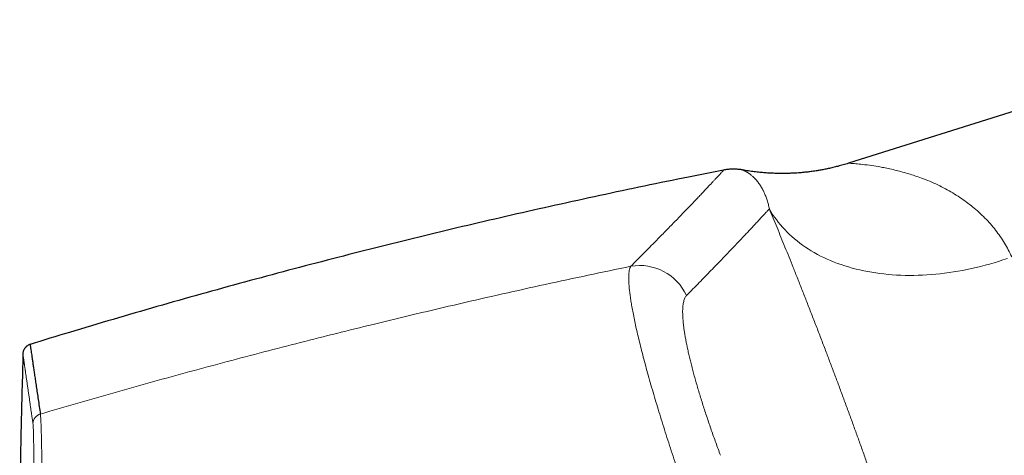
# Model space of a CAD drawing. Header units: millimetres. Extents: x 8 to 1267, y 12 to 1009.
# Tile 65 of 72: x 961 to 1019, y 756 to 782. Entities that reach past the tile are written whole.
import ezdxf

# ---------------------------------------------------------------- set-up
doc = ezdxf.new("R2010")
doc.units = ezdxf.units.MM

msp = doc.modelspace()

# ---------------------------------------------------------------- linework, layer by layer
at = {"color": 7, "linetype": 'Continuous', "lineweight": 30}
msp.add_line((1036.254, 781.606), (1009.532, 773.18), dxfattribs=at)
at = {"color": 252, "linetype": 'Continuous', "lineweight": 0, "flags": 128}
msp.add_lwpolyline([(1004.877, 770.501), (1004.972, 770.339), (1005.072, 770.18), (1005.177, 770.023), (1005.288, 769.869), (1005.403, 769.718), (1005.524, 769.57), (1005.649, 769.424), (1005.779, 769.282), (1005.915, 769.143), (1006.054, 769.007), (1006.199, 768.874), (1006.348, 768.744), (1006.502, 768.618), (1006.661, 768.495), (1006.824, 768.376), (1006.991, 768.26), (1007.163, 768.148), (1007.338, 768.039), (1007.518, 767.934), (1007.702, 767.832), (1007.89, 767.734), (1008.082, 767.641), (1008.278, 767.55), (1008.477, 767.464), (1008.68, 767.382), (1008.887, 767.303), (1009.097, 767.229), (1009.31, 767.159), (1009.527, 767.092), (1009.747, 767.03), (1009.97, 766.972), (1010.196, 766.918), (1010.424, 766.868), (1010.656, 766.822), (1010.89, 766.78), (1011.127, 766.743), (1011.366, 766.71), (1011.607, 766.681), (1011.851, 766.656), (1012.097, 766.636), (1012.345, 766.62), (1012.594, 766.608), (1012.846, 766.601), (1013.099, 766.597), (1013.354, 766.598), (1013.61, 766.604), (1013.867, 766.613), (1014.126, 766.627), (1014.386, 766.645), (1014.647, 766.668), (1014.908, 766.695), (1015.171, 766.726), (1015.434, 766.761), (1015.697, 766.8), (1015.961, 766.844), (1016.225, 766.892), (1016.49, 766.944), (1016.754, 767), (1017.018, 767.06), (1017.282, 767.124), (1017.546, 767.193), (1017.809, 767.265), (1018.072, 767.341), (1018.334, 767.422), (1018.596, 767.506), (1018.856, 767.594)], dxfattribs=at)
at = {"color": 252, "linetype": 'Continuous', "lineweight": 0}
for centre, radius, start, end in [((997.26, 764.148), 3.03, 24.67174, 99.815), ((962.237, 757.883), 0.599, 106.16702, 178.46278)]:
    msp.add_arc(centre, radius, start, end, dxfattribs=at)
at = {"color": 7, "linetype": 'Continuous', "lineweight": 30}
for points, knots in [([(1009.532, 773.18), (1009.424, 773.147), (1009.215, 773.083), (1008.908, 772.999), (1008.618, 772.927), (1008.344, 772.866), (1008.089, 772.814), (1007.852, 772.771), (1007.648, 772.737), (1007.474, 772.711), (1007.327, 772.691), (1007.193, 772.674), (1007.071, 772.659), (1006.96, 772.647), (1006.851, 772.637), (1006.726, 772.625), (1006.574, 772.613), (1006.393, 772.601), (1006.191, 772.59), (1005.969, 772.583), (1005.727, 772.578), (1005.465, 772.579), (1005.192, 772.585), (1004.909, 772.597), (1004.618, 772.616), (1004.31, 772.644), (1003.988, 772.68), (1003.651, 772.727), (1003.422, 772.767), (1003.305, 772.787)], [0, 0, 0, 0, 0.053529, 0.1040623, 0.1515617, 0.1959949, 0.2373357, 0.2755628, 0.3106591, 0.3360298, 0.3594545, 0.3809292, 0.4004508, 0.4180169, 0.4343113, 0.4522474, 0.477925, 0.5067936, 0.5388504, 0.5740908, 0.6125072, 0.6540889, 0.6988212, 0.7425772, 0.7889453, 0.8379024, 0.8894204, 0.943466, 1, 1, 1, 1]), ([(1002.192, 772.778), (1001.403, 772.622), (999.742, 772.294), (997.214, 771.773), (994.606, 771.218), (992.002, 770.646), (989.418, 770.06), (986.853, 769.461), (984.308, 768.849), (981.766, 768.22), (979.212, 767.569), (976.644, 766.898), (974.063, 766.205), (971.487, 765.494), (968.916, 764.766), (966.349, 764.021), (963.866, 763.283), (962.243, 762.786), (961.471, 762.549)], [0, 0, 0, 0, 0.057429, 0.120898, 0.184364, 0.247827, 0.311287, 0.373614, 0.435942, 0.498271, 0.560602, 0.624209, 0.687821, 0.75144, 0.815065, 0.878699, 0.942343, 1, 1, 1, 1]), ([(1003.305, 772.787), (1003.304, 772.787), (1003.236, 772.801), (1003.096, 772.819), (1002.882, 772.836), (1002.658, 772.835), (1002.426, 772.819), (1002.27, 772.792), (1002.191, 772.778)], [0, 0, 0, 0, 0.004162, 0.185571, 0.376877, 0.577137, 0.785256, 1, 1, 1, 1]), ([(961.052, 761.998), (961.014, 760.561), (960.94, 757.808), (960.886, 755.056), (960.86, 753.741)], [0, 0, 0, 0, 0.522275, 1, 1, 1, 1]), ([(961.47, 762.554), (961.446, 762.544), (961.4, 762.525), (961.339, 762.49), (961.289, 762.454), (961.249, 762.42), (961.219, 762.39), (961.191, 762.36), (961.164, 762.326), (961.133, 762.281), (961.105, 762.231), (961.082, 762.177), (961.064, 762.121), (961.05, 762.061), (961.047, 762.018), (961.045, 761.996)], [0, 0, 0, 0, 0.104292, 0.198853, 0.281874, 0.352164, 0.409054, 0.456089, 0.514592, 0.587541, 0.674168, 0.747361, 0.826735, 0.91132, 1, 1, 1, 1]), ([(961.47, 762.552), (961.47, 762.552), (961.469, 762.556), (961.472, 762.539), (961.478, 762.499), (961.487, 762.432), (961.501, 762.34), (961.518, 762.224), (961.539, 762.082), (961.563, 761.917), (961.591, 761.728), (961.622, 761.516), (961.656, 761.28), (961.695, 761.018), (961.737, 760.73), (961.783, 760.414), (961.833, 760.074), (961.887, 759.709), (961.944, 759.318), (962.005, 758.904), (962.049, 758.607), (962.071, 758.458)], [0, 0, 0, 0, 0.0115755, 0.0657848, 0.1199941, 0.175189, 0.230384, 0.2855788, 0.3407736, 0.3959683, 0.4501772, 0.504386, 0.5585946, 0.6128031, 0.6681177, 0.723432, 0.7787461, 0.83406, 0.8893736, 0.9446869, 1, 1, 1, 1])]:
    msp.add_open_spline(points, degree=3, knots=knots, dxfattribs=at)
at = {"color": 252, "linetype": 'Continuous', "lineweight": 0}
for points, knots in [([(1019.115, 767.686), (1018.979, 767.958), (1018.699, 768.519), (1018.162, 769.276), (1017.534, 769.992), (1016.946, 770.522), (1016.444, 770.91), (1016.056, 771.182), (1015.645, 771.442), (1015.213, 771.687), (1014.761, 771.916), (1014.289, 772.127), (1013.84, 772.301), (1013.426, 772.444), (1013.057, 772.562), (1012.695, 772.668), (1012.325, 772.765), (1011.957, 772.851), (1011.605, 772.923), (1011.197, 772.998), (1010.721, 773.069), (1010.239, 773.128), (1009.891, 773.16), (1009.673, 773.175), (1009.565, 773.18), (1009.519, 773.181), (1009.532, 773.18), (1009.532, 773.18)], [0, 0, 0, 0, 0.056036, 0.115331, 0.17821, 0.24495, 0.277222, 0.310765, 0.345595, 0.381724, 0.419165, 0.45793, 0.498029, 0.52883, 0.559595, 0.590326, 0.621022, 0.655109, 0.687574, 0.717527, 0.770858, 0.831282, 0.887238, 0.926875, 0.964335, 0.999843, 1, 1, 1, 1]), ([(996.744, 767.134), (996.865, 767.256), (997.106, 767.498), (997.453, 767.846), (997.787, 768.184), (998.108, 768.508), (998.415, 768.821), (998.705, 769.116), (998.977, 769.394), (999.233, 769.656), (999.478, 769.909), (999.713, 770.151), (999.945, 770.392), (1000.174, 770.629), (1000.397, 770.862), (1000.607, 771.082), (1000.804, 771.288), (1000.987, 771.482), (1001.157, 771.661), (1001.314, 771.828), (1001.457, 771.982), (1001.588, 772.122), (1001.706, 772.249), (1001.811, 772.362), (1001.904, 772.462), (1001.983, 772.549), (1002.05, 772.622), (1002.104, 772.681), (1002.147, 772.727), (1002.176, 772.76), (1002.192, 772.777), (1002.192, 772.777), (1002.192, 772.777)], [0, 0, 0, 0, 0.032997, 0.065942, 0.098835, 0.131672, 0.16445, 0.197169, 0.227962, 0.258773, 0.289751, 0.320712, 0.351654, 0.386166, 0.420653, 0.455115, 0.48955, 0.523962, 0.55838, 0.592809, 0.627248, 0.661699, 0.69616, 0.730631, 0.765112, 0.799604, 0.834105, 0.868616, 0.903135, 0.939308, 0.975488, 1, 1, 1, 1]), ([(1004.878, 770.501), (1004.869, 770.545), (1004.852, 770.634), (1004.821, 770.762), (1004.786, 770.888), (1004.749, 771.012), (1004.708, 771.133), (1004.663, 771.251), (1004.618, 771.361), (1004.573, 771.463), (1004.54, 771.532), (1004.518, 771.574), (1004.509, 771.592), (1004.5, 771.61), (1004.49, 771.628), (1004.481, 771.646), (1004.471, 771.664), (1004.462, 771.681), (1004.437, 771.726), (1004.395, 771.798), (1004.332, 771.898), (1004.264, 771.996), (1004.193, 772.091), (1004.12, 772.18), (1004.052, 772.256), (1003.99, 772.321), (1003.932, 772.378), (1003.874, 772.43), (1003.813, 772.481), (1003.75, 772.531), (1003.686, 772.578), (1003.626, 772.618), (1003.584, 772.644), (1003.558, 772.66), (1003.545, 772.668), (1003.533, 772.675), (1003.521, 772.682), (1003.509, 772.689), (1003.497, 772.695), (1003.477, 772.706), (1003.451, 772.72), (1003.418, 772.737), (1003.385, 772.752), (1003.356, 772.765), (1003.334, 772.775), (1003.317, 772.782), (1003.308, 772.786), (1003.304, 772.787), (1003.305, 772.787), (1003.305, 772.787)], [0, 0, 0, 0, 0.021765, 0.04427, 0.067518, 0.091506, 0.116236, 0.141707, 0.167919, 0.191119, 0.21487, 0.2196, 0.224352, 0.229124, 0.233918, 0.238733, 0.24357, 0.248427, 0.252738, 0.281839, 0.311295, 0.345201, 0.379566, 0.414392, 0.449677, 0.477724, 0.506188, 0.53499, 0.563354, 0.598822, 0.633584, 0.66764, 0.700992, 0.709268, 0.717499, 0.725685, 0.733828, 0.741926, 0.749983, 0.759241, 0.784484, 0.809406, 0.842613, 0.875239, 0.907285, 0.938755, 0.969652, 0.999977, 1, 1, 1, 1]), ([(1000.014, 765.413), (1000.141, 765.543), (1000.397, 765.803), (1000.763, 766.177), (1001.115, 766.538), (1001.453, 766.886), (1001.777, 767.22), (1002.081, 767.536), (1002.366, 767.832), (1002.633, 768.111), (1002.887, 768.378), (1003.13, 768.632), (1003.36, 768.875), (1003.578, 769.106), (1003.784, 769.325), (1003.978, 769.531), (1004.159, 769.725), (1004.328, 769.906), (1004.484, 770.074), (1004.627, 770.229), (1004.76, 770.373), (1004.839, 770.459), (1004.878, 770.501)], [0, 0, 0, 0, 0.052232, 0.104471, 0.156715, 0.208965, 0.26122, 0.31348, 0.362757, 0.412038, 0.461322, 0.510608, 0.559896, 0.609187, 0.658478, 0.707771, 0.757064, 0.806357, 0.854769, 0.903181, 0.951591, 1, 1, 1, 1]), ([(1017.969, 732.232), (1017.9, 732.484), (1017.761, 732.985), (1017.548, 733.747), (1017.331, 734.515), (1017.11, 735.288), (1016.886, 736.068), (1016.658, 736.854), (1016.433, 737.624), (1016.211, 738.377), (1015.992, 739.114), (1015.77, 739.855), (1015.544, 740.601), (1015.315, 741.352), (1015.076, 742.129), (1014.827, 742.931), (1014.569, 743.757), (1014.308, 744.584), (1014.043, 745.414), (1013.776, 746.244), (1013.507, 747.075), (1013.244, 747.881), (1012.986, 748.662), (1012.734, 749.418), (1012.481, 750.174), (1012.227, 750.928), (1011.97, 751.682), (1011.717, 752.42), (1011.467, 753.142), (1011.221, 753.849), (1010.974, 754.553), (1010.727, 755.254), (1010.478, 755.953), (1010.229, 756.65), (1009.98, 757.34), (1009.727, 758.035), (1009.472, 758.733), (1009.213, 759.436), (1008.954, 760.132), (1008.696, 760.823), (1008.438, 761.508), (1008.173, 762.206), (1007.902, 762.916), (1007.626, 763.634), (1007.351, 764.343), (1007.078, 765.041), (1006.808, 765.728), (1006.54, 766.405), (1006.281, 767.054), (1006.033, 767.672), (1005.795, 768.262), (1005.56, 768.839), (1005.329, 769.405), (1005.101, 769.961), (1004.952, 770.321), (1004.877, 770.501)], [0, 0, 0, 0, 0.0200984, 0.0401328, 0.0601147, 0.0800555, 0.099967, 0.119861, 0.1397491, 0.157985, 0.176235, 0.1945083, 0.212814, 0.2311612, 0.2495588, 0.2695597, 0.2895411, 0.3095151, 0.3294936, 0.3494889, 0.3695131, 0.3894706, 0.4077301, 0.4259903, 0.4442605, 0.4625503, 0.4808691, 0.4992265, 0.5166025, 0.5339963, 0.5514164, 0.5688715, 0.58637, 0.6039206, 0.6215318, 0.6389881, 0.6572477, 0.6755225, 0.6938223, 0.7121565, 0.7305348, 0.7489668, 0.7689976, 0.7890146, 0.8090302, 0.8290569, 0.8491071, 0.8691933, 0.88936, 0.9078309, 0.9262764, 0.9447062, 0.9631302, 0.9815582, 1, 1, 1, 1]), ([(962.071, 758.458), (962.804, 758.673), (964.27, 759.102), (966.469, 759.731), (968.664, 760.347), (970.856, 760.949), (973.032, 761.534), (975.191, 762.104), (977.333, 762.656), (979.472, 763.197), (981.742, 763.758), (984.143, 764.337), (986.675, 764.932), (989.2, 765.509), (991.72, 766.068), (994.233, 766.611), (995.908, 766.96), (996.744, 767.134)], [0, 0, 0, 0, 0.064074, 0.127964, 0.191672, 0.255197, 0.31854, 0.380576, 0.442437, 0.504123, 0.565637, 0.63864, 0.711399, 0.783914, 0.856186, 0.928214, 1, 1, 1, 1]), ([(999.492, 755.186), (999.421, 755.399), (999.278, 755.824), (999.069, 756.457), (998.867, 757.083), (998.672, 757.697), (998.484, 758.298), (998.305, 758.884), (998.132, 759.462), (997.965, 760.033), (997.804, 760.598), (997.652, 761.147), (997.509, 761.679), (997.375, 762.191), (997.252, 762.682), (997.141, 763.146), (997.041, 763.585), (996.952, 764), (996.872, 764.399), (996.815, 764.707), (996.776, 764.937), (996.75, 765.096), (996.726, 765.25), (996.705, 765.4), (996.686, 765.544), (996.669, 765.683), (996.649, 765.865), (996.631, 766.082), (996.619, 766.322), (996.619, 766.54), (996.63, 766.734), (996.654, 766.899), (996.69, 767.037), (996.726, 767.102), (996.744, 767.134)], [0, 0, 0, 0, 0.036613, 0.073044, 0.109226, 0.145094, 0.180582, 0.21563, 0.250178, 0.286027, 0.321876, 0.357681, 0.3934, 0.428989, 0.464405, 0.499609, 0.53341, 0.56766, 0.602322, 0.637355, 0.653195, 0.669097, 0.685057, 0.701071, 0.717135, 0.733244, 0.749394, 0.782853, 0.817212, 0.852405, 0.888359, 0.924998, 0.96224, 1, 1, 1, 1]), ([(1000.014, 765.413), (999.996, 765.393), (999.961, 765.353), (999.916, 765.275), (999.878, 765.183), (999.846, 765.075), (999.821, 764.955), (999.803, 764.822), (999.791, 764.676), (999.786, 764.518), (999.787, 764.345), (999.794, 764.159), (999.809, 763.959), (999.829, 763.747), (999.857, 763.522), (999.89, 763.286), (999.93, 763.04), (999.976, 762.784), (1000.028, 762.519), (1000.086, 762.241), (1000.151, 761.953), (1000.223, 761.652), (1000.3, 761.341), (1000.383, 761.022), (1000.471, 760.697), (1000.564, 760.368), (1000.66, 760.034), (1000.762, 759.694), (1000.868, 759.346), (1000.98, 758.99), (1001.097, 758.628), (1001.217, 758.263), (1001.342, 757.893), (1001.469, 757.522), (1001.6, 757.151), (1001.733, 756.78), (1001.868, 756.409), (1001.961, 756.162), (1002.007, 756.038)], [0, 0, 0, 0, 0.028091, 0.056168, 0.084276, 0.112461, 0.140623, 0.168138, 0.195618, 0.223105, 0.250641, 0.278721, 0.30669, 0.334594, 0.362478, 0.390544, 0.418131, 0.445601, 0.473, 0.500377, 0.528272, 0.556168, 0.584113, 0.612158, 0.640161, 0.667516, 0.694872, 0.722274, 0.749766, 0.777757, 0.805688, 0.833602, 0.861546, 0.889666, 0.91731, 0.944885, 0.972434, 1, 1, 1, 1]), ([(961.045, 761.998), (961.045, 761.998), (961.045, 761.998), (961.046, 761.998), (961.046, 761.997), (961.046, 761.996), (961.046, 761.995), (961.046, 761.993), (961.047, 761.991), (961.047, 761.988), (961.047, 761.985), (961.048, 761.981), (961.049, 761.975), (961.05, 761.969), (961.051, 761.961), (961.052, 761.952), (961.054, 761.942), (961.055, 761.93), (961.057, 761.916), (961.06, 761.9), (961.062, 761.882), (961.065, 761.863), (961.068, 761.842), (961.071, 761.818), (961.075, 761.792), (961.079, 761.764), (961.084, 761.733), (961.088, 761.7), (961.094, 761.665), (961.099, 761.627), (961.105, 761.586), (961.111, 761.541), (961.118, 761.493), (961.126, 761.442), (961.134, 761.387), (961.142, 761.328), (961.152, 761.262), (961.162, 761.19), (961.173, 761.114), (961.181, 761.058), (961.186, 761.025), (961.188, 761.015), (961.189, 761.005), (961.191, 760.994), (961.192, 760.984), (961.198, 760.942), (961.209, 760.869), (961.224, 760.761), (961.24, 760.65), (961.257, 760.537), (961.273, 760.423), (961.29, 760.308), (961.307, 760.193), (961.323, 760.078), (961.34, 759.961), (961.357, 759.843), (961.375, 759.724), (961.392, 759.605), (961.409, 759.487), (961.426, 759.37), (961.443, 759.254), (961.459, 759.139), (961.476, 759.026), (961.492, 758.915), (961.508, 758.805), (961.523, 758.698), (961.538, 758.593), (961.553, 758.491), (961.567, 758.394), (961.581, 758.302), (961.593, 758.216), (961.605, 758.133), (961.617, 758.052), (961.628, 757.975), (961.635, 757.924), (961.639, 757.899)], [0, 0, 0, 0, 0.004049, 0.009232, 0.014864, 0.020942, 0.027468, 0.034442, 0.041427, 0.04881, 0.05659, 0.064769, 0.073345, 0.083386, 0.093923, 0.104956, 0.116484, 0.128507, 0.141026, 0.15404, 0.16755, 0.180848, 0.194593, 0.208785, 0.223425, 0.238513, 0.254048, 0.269105, 0.28456, 0.300413, 0.316663, 0.333312, 0.350358, 0.367801, 0.385643, 0.403882, 0.42252, 0.44348, 0.464922, 0.484188, 0.486739, 0.489296, 0.491859, 0.494429, 0.497005, 0.499588, 0.524781, 0.54942, 0.573505, 0.597034, 0.620009, 0.642034, 0.663524, 0.68448, 0.7049, 0.725185, 0.744914, 0.764085, 0.7827, 0.800757, 0.818258, 0.835201, 0.851588, 0.867417, 0.88269, 0.897405, 0.911564, 0.925166, 0.93821, 0.949679, 0.960679, 0.971211, 0.981275, 0.990872, 1, 1, 1, 1]), ([(962.071, 758.458), (962.074, 758.437), (962.08, 758.394), (962.088, 758.297), (962.096, 758.177), (962.104, 758.031), (962.112, 757.861), (962.119, 757.667), (962.126, 757.449), (962.133, 757.209), (962.139, 756.946), (962.145, 756.662), (962.151, 756.356), (962.157, 756.03), (962.162, 755.683), (962.167, 755.317), (962.172, 754.932), (962.176, 754.528), (962.18, 754.108), (962.184, 753.672), (962.188, 753.223), (962.192, 752.759), (962.195, 752.284), (962.198, 751.796), (962.201, 751.297), (962.204, 750.764), (962.207, 750.195), (962.21, 749.59), (962.213, 748.975), (962.215, 748.351), (962.217, 747.719), (962.219, 747.08), (962.221, 746.65), (962.221, 746.435)], [0, 0, 0, 0, 0.0315372, 0.0629809, 0.0943504, 0.1256624, 0.1569316, 0.1881706, 0.2193906, 0.2506012, 0.2818109, 0.3130274, 0.3442575, 0.3755079, 0.4067849, 0.4380954, 0.4694462, 0.5008451, 0.5322267, 0.5635311, 0.5947736, 0.625968, 0.6571264, 0.6882598, 0.7193777, 0.750489, 0.7860459, 0.8216154, 0.8572074, 0.8928318, 0.9284984, 0.9642175, 1, 1, 1, 1]), ([(961.639, 757.899), (961.641, 757.881), (961.646, 757.845), (961.652, 757.765), (961.658, 757.668), (961.663, 757.55), (961.668, 757.414), (961.672, 757.261), (961.676, 757.092), (961.679, 756.905), (961.682, 756.7), (961.685, 756.476), (961.687, 756.235), (961.689, 755.977), (961.69, 755.704), (961.691, 755.487), (961.691, 755.345), (961.691, 755.29), (961.691, 755.246), (961.691, 755.207), (961.691, 755.15), (961.691, 755.075), (961.691, 754.971), (961.691, 754.85), (961.691, 754.71), (961.691, 754.559), (961.691, 754.395), (961.691, 754.218), (961.69, 754.028), (961.689, 753.822), (961.689, 753.603), (961.688, 753.37), (961.687, 753.123), (961.686, 752.859), (961.684, 752.568), (961.682, 752.245), (961.68, 751.905), (961.679, 751.656), (961.678, 751.509), (961.677, 751.455), (961.677, 751.4), (961.677, 751.35), (961.675, 751.194), (961.674, 750.931), (961.671, 750.533), (961.667, 750.108), (961.664, 749.656), (961.66, 749.197), (961.656, 748.733), (961.652, 748.267), (961.647, 747.799), (961.643, 747.329), (961.638, 746.856), (961.635, 746.539), (961.633, 746.38)], [0, 0, 0, 0, 0.028204, 0.056333, 0.084402, 0.112423, 0.140408, 0.167867, 0.195309, 0.222742, 0.250172, 0.278104, 0.306045, 0.334001, 0.361975, 0.389973, 0.396877, 0.401822, 0.405297, 0.408937, 0.412744, 0.420705, 0.429309, 0.440389, 0.452382, 0.46529, 0.478714, 0.493008, 0.508168, 0.524171, 0.541011, 0.558363, 0.576523, 0.595489, 0.615263, 0.638369, 0.662493, 0.684565, 0.688106, 0.691666, 0.695246, 0.698845, 0.70163, 0.725771, 0.749911, 0.777846, 0.805789, 0.833746, 0.86172, 0.889717, 0.917239, 0.94479, 0.972376, 1, 1, 1, 1])]:
    msp.add_open_spline(points, degree=3, knots=knots, dxfattribs=at)

doc.saveas('drawing.dxf')
